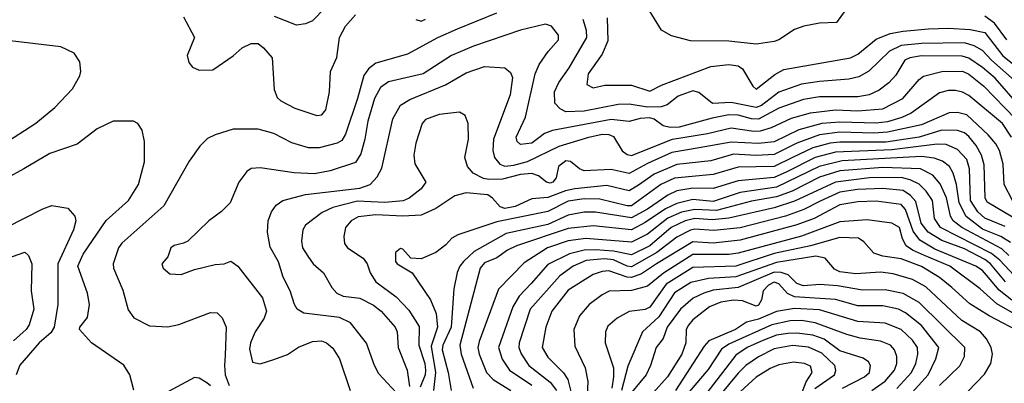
# Model space of a CAD drawing. Extents: x 501367 to 657802, y 482273 to 547541.
# Tile 73 of 256: x 546802 to 551151, y 495137 to 496744. Entities that reach past the tile are written whole.
import ezdxf

# ---------------------------------------------------------------- set-up
doc = ezdxf.new("R2010")
doc.units = 0

msp = doc.modelspace()

# ---------------------------------------------------------------- linework, layer by layer
at = {"layer": '0CON20XD'}
for points in [[(548207.9, 496855), (548095, 496738.2), (548065, 496724.7), (548025, 496718.6), (547927.2, 496757.2)], [(550455, 496794.4), (550409.5, 496730.5), (550335, 496728.8), (550265.2, 496714.8), (550225, 496700.2), (550155.9, 496654.1), (550135, 496646.6), (550055, 496635.8), (549935, 496648.1), (549765, 496650), (549681.9, 496671.9), (549636.6, 496696.6), (549575, 496797.1)], [(548907.7, 496772.3), (548735, 496702.3), (548647, 496663), (548515, 496591.9), (548375, 496551.9), (548342.9, 496527.1), (548322.5, 496497.5), (548295, 496395.8), (548241.6, 496238.4), (548225, 496210.3), (548205, 496197.4), (548125, 496177.6), (548077.6, 496177.6), (548005, 496198.9), (547925, 496240), (547855, 496259.3), (547745, 496259.3), (547665.3, 496234.7), (547632.1, 496217.9), (547598.6, 496185), (547551.2, 496118.8), (547439.1, 495920.9), (547253.6, 495756.4), (547239.3, 495735), (547214.5, 495665), (547216.2, 495645), (547258, 495548), (547280.9, 495460.9), (547305.9, 495425.9), (547375, 495391.2), (547457, 495387), (547505, 495396.7), (547645, 495449.7), (547675, 495447.7), (547696.7, 495426.7), (547713.7, 495385), (547710.6, 495259.4), (547706.3, 495215), (547710.1, 495175), (547726.9, 495126.9)], [(547526.1, 496756.1), (547574, 496665), (547541.9, 496585), (547550, 496555), (547565, 496534), (547595, 496520), (547655, 496522), (547745, 496584), (547785, 496619.2), (547825, 496638), (547855, 496638), (547879.5, 496619.5), (547918, 496575), (547925.7, 496435), (547939.7, 496399.7), (547956, 496385), (548017.5, 496352.5), (548115, 496320), (548137, 496323), (548154.5, 496345.5), (548170, 496425), (548174.5, 496515), (548203.4, 496576.6), (548214.5, 496665), (548241.5, 496715), (548285, 496764.5)], [(548552, 496745), (548575, 496737.7), (548595, 496745.4)], [(551207.4, 496465), (551094.1, 496565), (551055, 496607.1), (551017.9, 496627.9), (550975, 496641.2), (550785, 496638.6), (550695, 496629.3), (550644.2, 496605), (550553.3, 496516.7), (550509.4, 496490.6), (550465, 496480.6), (550335, 496471.1), (550255, 496458.4), (550155, 496423), (550079.1, 496365), (550055, 496355.4), (549945, 496378.1), (549862.9, 496372.9), (549802, 496422), (549775, 496429.3), (549710, 496405), (549662.3, 496367.7), (549635, 496358.9), (549575, 496357.3), (549495, 496369.7), (549445, 496369.2), (549295, 496340), (549215, 496335.9), (549189.1, 496349.1), (549166.2, 496375), (549164.3, 496425), (549183.4, 496466.6), (549229.9, 496530.1), (549306.6, 496665), (549305.2, 496695.2), (549291.4, 496745)], [(549397.7, 496752.3), (549399.5, 496650.5), (549375, 496590.8), (549312.7, 496505), (549307.8, 496457.8), (549335, 496442.2), (549386.5, 496453.5), (549504.8, 496454.8)], [(551162.6, 496655), (551108.1, 496728.1), (551065, 496758.7)], [(551250.2, 496325), (551110.8, 496485), (551055, 496532.8), (550995, 496573.2), (550965, 496582.4), (550785, 496583.4), (550734.2, 496575), (550712.5, 496565), (550671.5, 496498.5), (550640.8, 496465), (550597.9, 496432.1), (550555, 496412), (550505, 496402.6), (550335, 496402.2), (550265, 496390.5), (550155, 496352.8), (550065, 496303.5), (550035, 496304.9), (549975, 496322.1), (549935, 496323.6), (549860.9, 496309.1), (549715, 496268.1), (549675, 496266.8), (549644.3, 496274.3), (549605, 496303.9), (549585, 496310.4), (549543, 496307), (549495, 496294.2), (549415, 496301.9), (549155, 496253.3), (549120.1, 496239.9), (549065, 496197.8), (549015, 496191.3), (548999.6, 496205), (548995.9, 496225), (549036.7, 496313.3), (549078.8, 496505), (549096.8, 496545), (549136.6, 496603.4), (549182.2, 496655), (549182.2, 496675), (549150.8, 496715), (549125, 496723.1), (549015, 496696.8), (548807.1, 496627.1), (548709.5, 496585), (548585, 496504.2), (548431.8, 496468.2), (548395.6, 496444.4), (548369.8, 496395), (548340.5, 496295), (548327.1, 496215), (548308.8, 496151.2), (548285, 496112.5), (548174, 496075), (548105, 496061.7), (548015, 496066.4), (547865, 496088.5), (547824.6, 496085.4), (547805, 496072.5), (547770, 496025), (547732.5, 495935), (547693.7, 495896.3), (547638, 495855), (547545.6, 495764.4), (547526.1, 495756.1), (547485, 495745.7), (547470, 495735), (547456.7, 495695), (547430, 495665), (547436.7, 495645), (547465, 495620), (547515, 495617.5), (547575, 495640), (547665, 495661.4), (547705, 495664.3), (547735, 495676), (547765.8, 495655), (547874.7, 495515), (547891.8, 495455), (547882.7, 495425), (547842.5, 495365), (547821.1, 495315), (547818.1, 495288.1), (547830, 495230), (547865, 495223.3), (547925, 495241.9), (547985, 495264.4), (548034, 495296), (548095, 495321.5), (548135, 495323.8), (548157.5, 495315), (548185, 495292.5), (548215.5, 495245), (548261.4, 495105)], [(549504.8, 496454.8), (549585, 496427.1), (549636.5, 496453.5), (549855, 496537.4), (549935, 496544.8), (549975, 496539.2), (549995, 496526.8), (550039.9, 496449.9), (550055, 496436.2), (550138.3, 496501.7), (550177.2, 496522.8), (550471.4, 496575), (550505, 496591.3), (550585, 496656.9), (550647.8, 496682.2), (550705, 496693.5), (550817.1, 496702.9), (550905, 496705.5), (551000.2, 496699.8), (551065, 496686.3), (551145, 496584.4), (551289.6, 496469.6)], [(546727.4, 496192.6), (546873.8, 496286.2), (546956.9, 496355), (547035, 496437.5), (547068.1, 496495), (547072.9, 496515), (547067.4, 496557.4), (547042.5, 496595), (546984.2, 496624.2), (546760.2, 496649.8)], [(548465, 495095.5), (548388.6, 495178.6), (548369.3, 495215), (548333.9, 495313.9), (548263.8, 495403.8), (548215, 495428.1), (548057, 495447), (548028.5, 495465), (548015.4, 495485), (547997.5, 495545), (547965.8, 495605.8), (547945, 495674.3), (547908.8, 495738.8), (547896.5, 495805), (547899.7, 495855), (547913.9, 495895), (547935, 495923.5), (547965.3, 495944.7), (548065, 495971.5), (548305, 495999.7), (548350.8, 496015), (548381.2, 496048.8), (548402.2, 496087.8), (548450.8, 496305), (548484.8, 496365.2), (548525, 496390.6), (548683.8, 496456.2), (548775, 496508.1), (548855, 496537.3), (548945, 496531.1), (548970.4, 496510.4), (548978.6, 496488.6), (548968.2, 496411.8), (548895.7, 496215.7), (548892.6, 496165), (548898.8, 496135), (548922.8, 496105), (548945, 496097), (548985, 496100.7), (549045, 496116.7), (549185, 496184.8), (549315.7, 496225), (549375, 496237), (549405, 496235.9), (549425, 496227), (549463.8, 496163.8), (549485, 496147.2), (549505, 496143), (549685, 496215.1), (549839.6, 496240.4), (549945, 496265.5), (550045, 496250.8), (550075, 496252.6), (550122.4, 496267.6), (550211.2, 496308.8), (550295, 496332.4), (550405, 496344.6), (550505, 496340.7), (550615, 496349.4), (550703.3, 496395), (550775, 496479.3), (550795, 496494.2), (550875.2, 496515.2), (550966.3, 496516.3), (550995, 496503.2), (551060.2, 496450.2), (551200.5, 496305)], [(551182.3, 496225), (551143.8, 496285), (550995, 496408.8), (550966.3, 496423.7), (550935, 496430.6), (550905, 496430.8), (550865, 496420.6), (550739.6, 496330.4), (550699.1, 496310.9), (550635, 496292.3), (550585, 496287), (550425, 496290.8), (550344.9, 496285.1), (550243.1, 496256.9), (550135, 496203.1), (550065, 496196.5), (549945, 496202.6), (549802.8, 496177.2)], [(547305.8, 495105.8), (547288.6, 495175), (547262.5, 495217.5), (547120, 495315), (547066.2, 495375), (547068, 495385), (547102.1, 495427.9), (547110, 495485), (547101.2, 495535), (547059.1, 495655), (547082.6, 495707.4), (547185, 495855.5), (547283.3, 495945), (547326.4, 496015), (547354.3, 496115), (547354.3, 496205), (547344, 496255), (547324.2, 496284.2), (547305, 496295.8), (547215, 496295.8), (547145, 496260.8), (547056.9, 496193.1), (546935, 496152.3), (546820.6, 496085), (546745, 496043.2)], [(549802.8, 496177.2), (549683.2, 496156.8), (549575, 496108.8), (549495, 496063.3), (549415, 496080.9), (549295.2, 496075.2), (549274.4, 496084.4), (549235, 496116.3), (549215, 496120.2), (549182.1, 496095), (549172.5, 496045), (549157.5, 496025), (549145, 496020.8), (549129.1, 496025), (549093.6, 496053.6), (549065, 496063.3), (549015, 496059.9), (548935, 496038.9), (548875, 496037.5), (548851.1, 496041.1), (548804.8, 496064.8), (548780.9, 496095), (548768.9, 496135), (548784.5, 496215), (548783.1, 496285), (548769.5, 496319.5), (548745.6, 496335.6), (548655, 496324), (548595, 496302.2), (548580, 496285), (548551.9, 496198.1), (548542.5, 496145), (548547.3, 496107.3), (548595.5, 496025), (548575, 495996.5), (548523.1, 495955), (548496.7, 495943.3), (548414.8, 495935.2), (548295, 495941.1), (548185.9, 495914.1), (548139, 495891), (548064.3, 495835), (548052.2, 495815), (548047.1, 495765), (548051.9, 495735), (548075, 495698), (548098.6, 495665), (548144.8, 495624.8), (548180.6, 495560.6), (548202.9, 495535), (548231.5, 495521.5), (548305, 495513.5), (548365, 495482.2), (548399.6, 495455), (548461.2, 495385), (548469.6, 495365), (548474.1, 495295), (548514.4, 495194.4), (548523.4, 495123.4)], [(551187, 495945), (551150.6, 496015), (551145.6, 496105), (551130.7, 496165), (551114.2, 496195), (551080.5, 496235), (550985, 496323.1), (550945, 496333.9), (550908.3, 496331.7), (550785, 496279.2), (550635, 496246), (550575, 496241.4), (550425, 496246.4), (550335, 496234.4), (550235, 496197.2), (550135, 496148.3), (550055, 496143.2), (549955, 496148.8), (549855, 496120.2), (549705, 496103.4), (549605, 496061.1), (549535, 496012.6), (549495, 495987.9), (549395, 496010.2), (549255, 495995.6), (549213.3, 495986.7), (549135, 495957.3), (549065, 495952.3), (548991.2, 495918.8), (548945, 495908.7), (548925, 495916.3), (548891.3, 495955), (548869.8, 495969.8), (548775, 495978.1), (548725, 495964.8), (548640.1, 495909.9), (548575, 495880.2), (548495, 495875.8), (548375, 495881.9), (548297.5, 495872.5), (548266.2, 495855), (548241.5, 495825), (548234, 495786), (548237.1, 495755), (548250.5, 495735), (548319.9, 495689.9), (548336.6, 495665), (548350.2, 495625), (548375, 495585.9), (548465, 495518.2), (548520.4, 495460.4), (548567.1, 495387.1), (548565.2, 495305), (548591.9, 495225), (548595.1, 495195), (548592.9, 495175), (548570.7, 495119.3)], [(551252, 495832), (551075, 495937.7), (551066.7, 495956.7), (551062.9, 496102.9), (551050, 496145), (551027, 496187), (550995, 496227), (550975, 496243), (550945, 496254), (550875, 496256), (550775, 496225.1), (550627.4, 496202.6), (550425, 496202.8), (550382.7, 496197.3), (550305, 496177), (550215, 496134.9), (550135, 496095.4), (549975, 496092.4), (549865, 496058.9), (549695, 496043.1), (549634.7, 496015), (549505, 495920.4), (549485, 495920.4), (549365, 495950), (549295, 495951.4), (549225, 495941.4), (549135, 495896.4), (548909.2, 495850.8), (548737.4, 495792.6), (548711.6, 495778.4), (548685, 495748.1), (548640, 495715), (548575, 495686.9), (548530.5, 495690.5), (548495, 495730), (548485, 495732.5), (548462.5, 495715), (548462.5, 495675), (548470, 495665), (548535.8, 495625), (548616.7, 495505), (548641.6, 495445), (548647.7, 495385), (548619.5, 495300.5), (548638.2, 495185), (548630.4, 495105)], [(551155, 495830), (551065, 495866.2), (551034.2, 495895), (551002.4, 495945), (550997.8, 496085), (550985.6, 496125.6), (550945, 496170.2), (550895, 496192.1), (550855, 496193.6), (550655, 496168.1), (550405, 496158.2), (550315.4, 496134.6), (550191.4, 496071.4), (550135, 496046.1), (549975, 496031), (549865, 495997.8), (549775, 495999), (549705, 495986.7), (549665, 495968.7), (549575, 495906), (549505, 495868.5), (549345, 495892.7), (549295, 495892.7), (549225, 495880.2), (549135, 495838), (548950.5, 495799.5), (548810.2, 495719.8), (548762, 495675), (548746, 495655), (548734.2, 495625.8), (548719.7, 495555), (548707.5, 495385), (548671.1, 495305), (548668.9, 495285), (548695.2, 495185), (548708.7, 495105)], [(551178.9, 495758.9), (551136.1, 495786.1), (551055, 495817.5), (550983.4, 495873.4), (550951.5, 495935), (550940.2, 496015), (550925.4, 496065.4), (550908.6, 496095), (550878.5, 496118.5), (550842.1, 496132.1), (550785, 496138.6), (550435, 496120.4), (550334.1, 496095), (550145, 496003), (549985, 495980.5), (549865, 495940.5), (549775, 495948.3), (549705, 495931.5), (549655, 495908.2), (549565, 495847.6), (549505, 495815.7), (549335, 495832.1), (549225, 495820.4), (548996.5, 495745), (548956.4, 495725), (548909.2, 495690.8), (548855, 495669), (548836.9, 495645), (548746.4, 495305), (548752.6, 495265), (548805.3, 495115)], [(551171.7, 495701.7), (551140.4, 495730.4), (550964.3, 495825), (550925, 495854.4), (550913.8, 495875), (550896.1, 495956.1), (550868.3, 496018.3), (550835, 496056.6), (550780.6, 496085), (550615, 496090.6), (550425, 496075.6), (550335, 496047.1), (550214.8, 495985.2), (550145, 495960.4), (550035, 495941), (549879.8, 495900.2), (549785, 495905.3), (549725, 495893.2), (549665, 495867), (549575, 495796.1), (549505, 495760.6), (549303.1, 495776.9), (549225, 495766), (549133.2, 495735), (549031, 495669), (548916.8, 495553.2), (548831.2, 495321.2), (548826, 495295), (548831.6, 495265), (548864.3, 495184.3), (548894.3, 495154.3), (548971.3, 495105)], [(551236.9, 495566.9), (551131.2, 495681.2), (551095, 495710), (550870, 495825), (550843, 495865), (550834.1, 495945), (550806.1, 495986.1), (550775, 496017.2), (550735.7, 496035.7), (550695.5, 496045.5), (550555.1, 496045.1), (550405, 496025.8), (550225, 495941.6), (550135, 495911.6), (549933.9, 495866.1), (549860.6, 495859.4), (549785, 495864.7), (549741.8, 495855), (549680, 495825), (549585, 495744.6), (549505, 495704.6), (549425, 495720.6), (549345, 495726.8), (549295, 495724.6), (549230.8, 495709.2), (549135, 495662.2), (549061.7, 495578.3), (549008.7, 495521.3), (548979.8, 495475), (548917.3, 495295), (548933.1, 495243.1), (548965.4, 495195.4), (549065, 495127.9)], [(551157, 495585), (551090.9, 495665), (551065, 495684.3), (550975, 495730.6), (550875, 495767.2), (550814.2, 495804.2), (550783.3, 495845), (550759.8, 495939.8), (550736.7, 495966.7), (550705, 495988.4), (550615, 495997.1), (550503.3, 495993.3), (550425, 495980.7), (550338.6, 495941.4), (550265.3, 495905), (550185, 495874.9), (549985, 495824.1), (549868.2, 495811.8), (549785, 495817.9), (549765, 495813.5), (549705, 495782.7), (549616.3, 495715), (549505, 495651.1), (549485, 495654.4), (549425, 495682.4), (549385, 495686.2), (549305, 495679.3), (549246.7, 495655), (549187.6, 495612.4), (549056.6, 495465), (549008.3, 495315), (549007, 495295), (549017.1, 495267.1), (549051.6, 495215), (549145, 495142.4), (549173.2, 495105)], [(546745, 495826.2), (546905, 495908.4), (546945, 495922.9), (547015, 495910.5), (547045.3, 495875.3), (547049.6, 495855), (547040.3, 495815), (546970.2, 495665), (546971.5, 495485), (546955.2, 495385), (546939.8, 495360.2), (546888.9, 495315), (546803.4, 495216.6), (546787, 495175)], [(551184.8, 495504.8), (551128, 495548), (551072.5, 495615), (551055, 495635.7), (551025.9, 495655), (550845, 495730.2), (550778.6, 495768.6), (550749.2, 495809.2), (550715.4, 495905.4), (550695, 495927.1), (550585, 495941), (550505, 495938.4), (550425, 495925.2), (550310.7, 495865), (550235, 495836.6), (549985, 495769.6), (549865, 495756.5), (549775, 495762), (549615.5, 495664.5), (549548.8, 495621.2), (549505, 495604.4), (549485, 495605.9), (549405, 495634), (549375, 495631.1), (549335, 495617.3), (549225, 495547.8), (549152.2, 495455), (549126.3, 495385), (549110.3, 495295), (549135, 495252.1), (549203.8, 495183.8), (549223, 495153), (549238, 495095)], [(551188.1, 495448.1), (551118.6, 495488.6), (551045, 495554.8), (550910, 495655), (550798.3, 495701.7), (550745.5, 495725.5), (550718, 495745), (550701.9, 495775), (550687.7, 495825), (550655, 495844.6), (550545, 495859), (550425, 495849.7), (550255, 495787.1), (549975, 495712.4), (549934.3, 495705.7), (549775, 495706.5), (549645.9, 495624.1), (549575, 495566), (549505, 495547.6), (549406.4, 495543.6), (549375, 495528.4), (549317.1, 495485), (549275.4, 495435), (549250.3, 495375), (549255, 495301.2), (549300, 495205), (549311.4, 495145), (549305.8, 495025)], [(551235.8, 495355.8), (551084.9, 495434.9), (550998.3, 495488.3), (550919.9, 495559.9), (550865, 495604.4), (550785, 495652.8), (550695, 495686.8), (550615, 495698.3), (550575, 495711.9), (550531.3, 495761.3), (550507.9, 495777.9), (550425, 495781.7), (550295.6, 495745), (550135, 495711), (549965, 495655.1), (549775, 495649.1), (549657.6, 495575), (549585, 495473.3), (549565, 495463.4), (549495, 495453.8), (549441.4, 495425), (549400.6, 495389.4), (549390, 495365), (549388.5, 495315), (549424.4, 495205), (549425.7, 495165), (549417.5, 495115)], [(546745, 495688.5), (546825, 495716), (546841.9, 495701.9), (546856.2, 495665), (546852.3, 495545), (546865.5, 495465), (546844.5, 495395), (546831.5, 495375), (546775.7, 495324.3)], [(550917.3, 495025), (551063.2, 495176.8), (551092.1, 495225), (551098.5, 495265), (551093.2, 495295), (551073, 495333), (551045.5, 495365), (550962.9, 495415), (550805, 495563), (550745, 495595.9), (550660.1, 495620.1), (550605, 495627.5), (550495, 495621), (550425, 495629.4), (550401.9, 495641.9), (550360.2, 495690.2), (550318.6, 495698.6), (550145, 495671.3), (549965, 495607.6), (549845, 495600.5), (549767.2, 495582.8), (549695, 495536), (549625, 495430.6), (549553.2, 495365), (549487.7, 495212.3), (549460.8, 495105)], [(550865, 495127.5), (550955, 495214.5), (550975.9, 495255), (550976.9, 495295), (550775, 495493.3), (550705, 495533.3), (550625, 495549.6), (550525, 495548.5), (550415, 495567.7), (550337, 495573), (550265, 495568), (550235, 495577.1), (550196.7, 495616.7), (550166.3, 495626.3), (550135, 495627.3), (549975, 495560.4), (549865, 495548.6), (549823.8, 495535), (549777.1, 495512.9), (549720.8, 495465), (549661.9, 495385), (549644.8, 495335.2), (549613.2, 495295), (549589.2, 495215), (549569.7, 495175), (549477.1, 495062.9)], [(550729.4, 495080.6), (550814.8, 495175), (550849.3, 495245), (550861.7, 495295), (550785, 495392.4), (550715, 495448.3), (550684.2, 495464.2), (550615, 495479.7), (550505, 495478.8), (550405, 495507.8), (550225, 495518.2), (550194, 495534), (550155, 495576.5), (550135, 495583.6), (550109.4, 495570.6), (550085.8, 495545), (550079.2, 495505), (550065, 495482), (550055, 495478.4), (549995, 495501.2), (549955, 495504.5), (549899.4, 495495), (549849.6, 495475), (549775, 495416.9), (549755.7, 495394.3), (549746.1, 495375), (549744.3, 495315), (549726.4, 495265), (549663.9, 495165), (549599.8, 495095)], [(550676.2, 495113.8), (550741.5, 495185), (550760.4, 495225), (550770, 495265), (550768.3, 495295), (550745, 495328.1), (550695, 495375.2), (550625, 495402), (550505, 495409.7), (550335, 495461.7), (550225, 495467.1), (550145, 495453.8), (550065, 495420.1), (550013, 495407), (549964, 495375), (549846.1, 495323.9), (549825, 495300.9), (549698.8, 495105)], [(550566, 495105), (550625, 495146.5), (550666.5, 495195), (550676.6, 495225), (550676.4, 495255), (550666.6, 495285), (550648.5, 495305), (550605, 495323.3), (550515, 495337), (550455, 495353.2), (550316, 495404), (550255, 495414), (550205, 495412.5), (550125, 495395.9), (549935, 495309.7), (549902.6, 495287.4), (549842.6, 495197.4), (549735, 495069.5)], [(550436.9, 495115), (550533.9, 495165), (550555.3, 495185), (550560.8, 495215), (550551, 495231), (550527.4, 495247.4), (550425, 495279.8), (550355, 495331.3), (550305, 495349), (550235, 495358.9), (550195, 495357.3), (550145, 495349), (550085, 495326.2), (550015, 495295.4), (549965, 495261.2), (549838, 495095)], [(550315, 495113.9), (550401.2, 495175), (550407.2, 495192.8), (550402.7, 495215), (550345, 495269.8), (550285.9, 495295.9), (550216.3, 495303.7), (550135, 495289.2), (550065, 495254.4), (550009.8, 495215), (549975, 495181.9), (549855, 495035.2)], [(550231, 495025), (550276.5, 495143.5), (550302.5, 495185), (550295, 495213.1), (550268, 495225), (550219.7, 495230.3), (550155, 495218.1), (550117.2, 495202.8), (550055, 495164.2), (549985, 495099)], [(547645, 495126.2), (547628.7, 495138.7), (547595, 495160), (547575, 495163.1), (547459.1, 495100.9)]]:
    msp.add_lwpolyline(points, dxfattribs=at)

doc.saveas('drawing.dxf')
